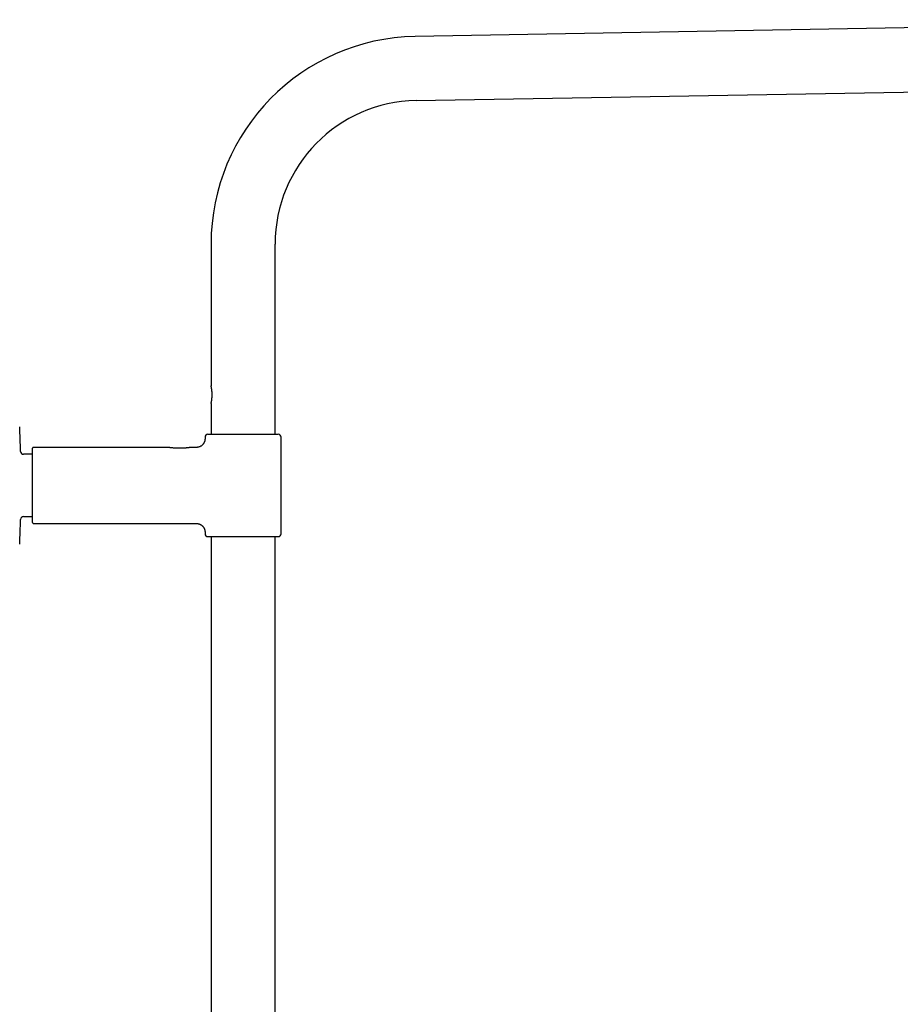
# Model space of a CAD drawing. Header units: millimetres. Extents: x 8 to 1762, y 12 to 2803.
# Tile 116 of 118: x 1160 to 1461, y 2462 to 2799. Entities that reach past the tile are written whole.
import ezdxf

# ---------------------------------------------------------------- set-up
doc = ezdxf.new("R2010")
doc.units = ezdxf.units.MM

msp = doc.modelspace()

# ---------------------------------------------------------------- linework, layer by layer
at = {"color": 7, "linetype": 'Continuous', "lineweight": 30}
for p, q in [((1623.86, 2798.62), (1295.27, 2792.88)), ((1295.65, 2770.99), (1624.25, 2776.72)), ((1225.55, 2721.94), (1225.55, 2673.44)), ((1247.45, 2656.93), (1247.45, 2721.94)), ((1225.55, 2667.44), (1225.55, 2656.93)), ((1223.5, 2655.93), (1223.5, 2655.43)), ((1224.5, 2656.93), (1236.5, 2656.93)), ((1236.5, 2656.93), (1248.5, 2656.93)), ((1249.5, 2622.93), (1249.5, 2655.93)), ((1164.5, 2626.73), (1164.5, 2652.13)), ((1210.73, 2652.43), (1164.8, 2652.43)), ((1220.5, 2652.43), (1218.65, 2652.43)), ((1164.5, 2650.08), (1161.45, 2650.08)), ((1161.45, 2628.78), (1164.5, 2628.78)), ((1164.8, 2626.43), (1220.5, 2626.43)), ((1223.5, 2623.43), (1223.5, 2622.93)), ((1224.5, 2621.93), (1248.5, 2621.93)), ((1225.55, 2621.93), (1225.55, 2207.17)), ((1247.45, 2207.29), (1247.45, 2621.93))]:
    msp.add_line(p, q, dxfattribs=at)
for centre, radius, start, end in [((1296.5, 2721.94), 70.95, 91, 180), ((1296.5, 2721.94), 49.05, 91, 180), ((719.35, 2639.43), 441.25, 1.5095, 2.6054), ((1224.5, 2655.93), 1, 90, 180), ((1248.5, 2655.93), 1, 0, 90), ((1164.8, 2652.13), 0.3, 90, 180), ((1161.45, 2651.08), 1, 181.5095, 270), ((1161.45, 2627.78), 1, 90, 178.4905), ((719.35, 2639.43), 441.25, 357.3946, 358.4905), ((1164.8, 2626.73), 0.3, 180, 270), ((1224.5, 2622.93), 1, 180, 270), ((1248.5, 2622.93), 1, 270, 0)]:
    msp.add_arc(centre, radius, start, end, dxfattribs=at)
for points, knots in [([(1225.7, 2672.84), (1225.69, 2672.89), (1225.66, 2673.01), (1225.63, 2673.14), (1225.6, 2673.25), (1225.58, 2673.33), (1225.56, 2673.39), (1225.55, 2673.43), (1225.55, 2673.44), (1225.55, 2673.44), (1225.55, 2673.44)], [0, 0, 0, 0, 0.1502501, 0.3019263, 0.4364466, 0.572027, 0.7110275, 0.8512395, 0.9755535, 1, 1, 1, 1]), ([(1225.7, 2668.05), (1225.71, 2668.12), (1225.74, 2668.26), (1225.77, 2668.5), (1225.81, 2668.77), (1225.84, 2669.08), (1225.87, 2669.37), (1225.89, 2669.63), (1225.9, 2669.91), (1225.91, 2670.24), (1225.91, 2670.63), (1225.9, 2671.01), (1225.88, 2671.38), (1225.85, 2671.74), (1225.82, 2672.07), (1225.78, 2672.36), (1225.74, 2672.61), (1225.71, 2672.76), (1225.7, 2672.84)], [0, 0, 0, 0, 0.055363, 0.110732, 0.174169, 0.237784, 0.301236, 0.346329, 0.391422, 0.463065, 0.534937, 0.60658, 0.678242, 0.750133, 0.821782, 0.881149, 0.940656, 1, 1, 1, 1]), ([(1225.55, 2667.44), (1225.55, 2667.44), (1225.55, 2667.44), (1225.56, 2667.45), (1225.56, 2667.49), (1225.58, 2667.54), (1225.6, 2667.61), (1225.62, 2667.7), (1225.64, 2667.8), (1225.67, 2667.91), (1225.69, 2668), (1225.7, 2668.05)], [0, 0, 0, 0, 0.031352, 0.155758, 0.281041, 0.407673, 0.53614, 0.650792, 0.766425, 0.882715, 1, 1, 1, 1]), ([(1223.5, 2655.43), (1223.5, 2655.31), (1223.49, 2655.08), (1223.43, 2654.75), (1223.34, 2654.44), (1223.24, 2654.19), (1223.14, 2653.99), (1223.04, 2653.84), (1222.96, 2653.7), (1222.87, 2653.59), (1222.77, 2653.47), (1222.64, 2653.32), (1222.46, 2653.15), (1222.24, 2652.98), (1222.01, 2652.83), (1221.77, 2652.71), (1221.55, 2652.62), (1221.31, 2652.54), (1221.05, 2652.48), (1220.78, 2652.44), (1220.59, 2652.43), (1220.5, 2652.43)], [0, 0, 0, 0, 0.076424, 0.148612, 0.215451, 0.276029, 0.319516, 0.358285, 0.392147, 0.420973, 0.449888, 0.493454, 0.545196, 0.604906, 0.672182, 0.720943, 0.772527, 0.826618, 0.882846, 0.940792, 1, 1, 1, 1]), ([(1210.81, 2652.42), (1210.79, 2652.43), (1210.76, 2652.43), (1210.74, 2652.43), (1210.73, 2652.43)], [0, 0, 0, 0, 0.497463, 1, 1, 1, 1]), ([(1218.59, 2652.42), (1218.57, 2652.42), (1218.55, 2652.42), (1218.48, 2652.41), (1218.4, 2652.39), (1218.31, 2652.38), (1218.21, 2652.36), (1218.09, 2652.34), (1217.97, 2652.32), (1217.83, 2652.3), (1217.72, 2652.29), (1217.61, 2652.28), (1217.49, 2652.26), (1217.35, 2652.24), (1217.18, 2652.23), (1216.98, 2652.21), (1216.71, 2652.19), (1216.38, 2652.16), (1215.99, 2652.14), (1215.6, 2652.13), (1215.23, 2652.12), (1214.86, 2652.12), (1214.49, 2652.13), (1214.12, 2652.14), (1213.75, 2652.15), (1213.39, 2652.17), (1213.04, 2652.19), (1212.7, 2652.22), (1212.42, 2652.24), (1212.21, 2652.26), (1212.06, 2652.28), (1211.91, 2652.29), (1211.77, 2652.31), (1211.61, 2652.32), (1211.47, 2652.34), (1211.33, 2652.36), (1211.2, 2652.37), (1211.07, 2652.39), (1210.96, 2652.4), (1210.86, 2652.42), (1210.8, 2652.42), (1210.78, 2652.43), (1210.78, 2652.43), (1210.78, 2652.43)], [0, 0, 0, 0, 0.025182, 0.048715, 0.070621, 0.090907, 0.109574, 0.126612, 0.149082, 0.167827, 0.182836, 0.19412, 0.208519, 0.225269, 0.244576, 0.266461, 0.290715, 0.330995, 0.369864, 0.407235, 0.443352, 0.479257, 0.515195, 0.551142, 0.587084, 0.623018, 0.658956, 0.694848, 0.730351, 0.747922, 0.765362, 0.782675, 0.799872, 0.818369, 0.839922, 0.858093, 0.877909, 0.899299, 0.922219, 0.946704, 0.972937, 0.991326, 1, 1, 1, 1]), ([(1218.64, 2652.43), (1218.64, 2652.43), (1218.62, 2652.43), (1218.59, 2652.42), (1218.57, 2652.42)], [0, 0, 0, 0, 0.485353, 1, 1, 1, 1]), ([(1220.5, 2626.43), (1220.62, 2626.43), (1220.86, 2626.42), (1221.19, 2626.36), (1221.49, 2626.27), (1221.74, 2626.17), (1221.94, 2626.07), (1222.1, 2625.98), (1222.23, 2625.89), (1222.34, 2625.8), (1222.47, 2625.7), (1222.61, 2625.57), (1222.78, 2625.39), (1222.95, 2625.17), (1223.1, 2624.94), (1223.22, 2624.7), (1223.32, 2624.48), (1223.4, 2624.24), (1223.45, 2623.98), (1223.49, 2623.71), (1223.5, 2623.53), (1223.5, 2623.43)], [0, 0, 0, 0, 0.076424, 0.148612, 0.215451, 0.276029, 0.319516, 0.358285, 0.392147, 0.420973, 0.449888, 0.493454, 0.545196, 0.604906, 0.672182, 0.720943, 0.772527, 0.826618, 0.882846, 0.940792, 1, 1, 1, 1])]:
    msp.add_open_spline(points, degree=3, knots=knots, dxfattribs=at)

doc.saveas('drawing.dxf')
